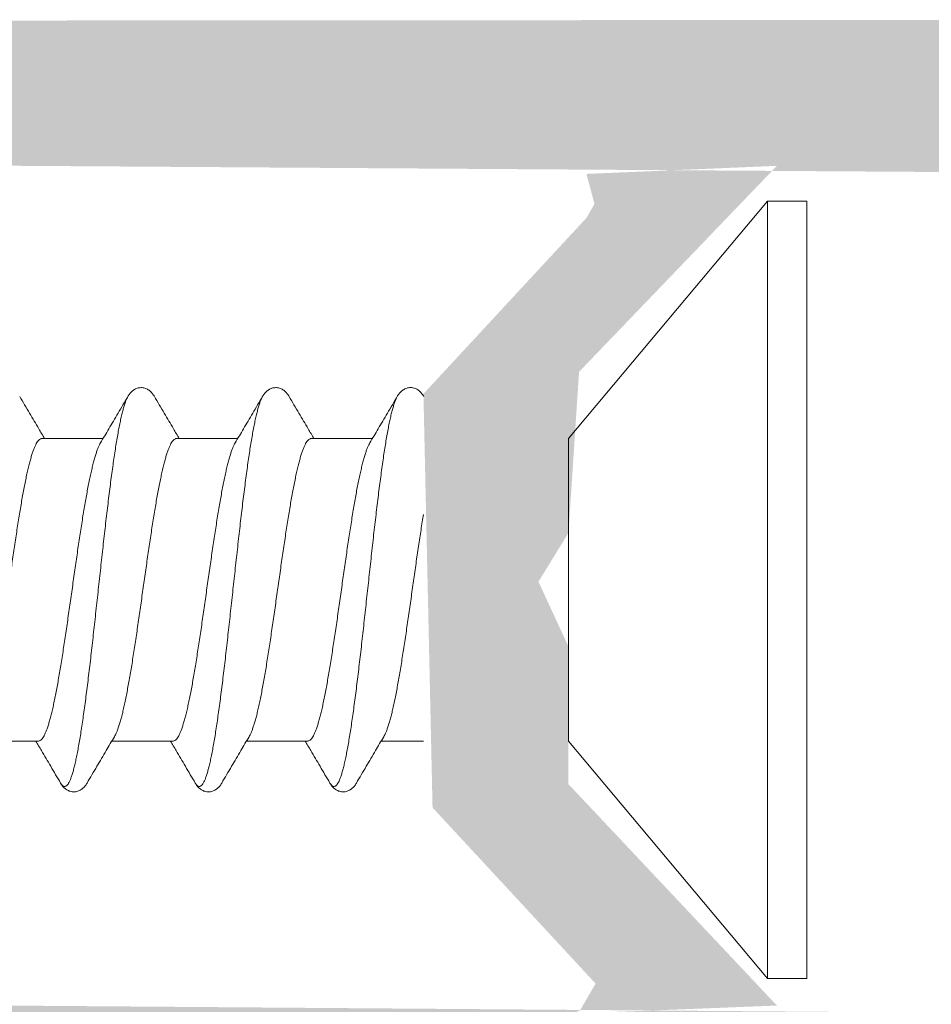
# Model space of a CAD drawing. Header units: millimetres. Extents: x 10199 to 83623, y 33714 to 105138.
# Tile 32 of 41: x 61873 to 61882, y 71103 to 71113. Entities that reach past the tile are written whole.
import ezdxf

# ---------------------------------------------------------------- set-up
doc = ezdxf.new("R2010")
doc.units = ezdxf.units.MM
for name, color, linetype, lineweight, true_color in [('Dimension2', 2, 'Continuous', 9, 0xffff00), ('Plastik', 7, 'Continuous', 20, 0x004c00), ('узл_dwg', 7, 'Continuous', 9, 0x767676)]:
    doc.layers.add(name, color=color, linetype=linetype, lineweight=lineweight, true_color=true_color)

# ---------------------------------------------------------------- blocks, each defined once
blk = doc.blocks.new('узл_dwg-3022285-5_14 Примыкание шахты')
at = {"layer": 'Plastik', "lineweight": 9}
h = blk.add_hatch(color=256, dxfattribs=at)
h.paths.add_polyline_path([(61865.8182, 71103.5419), (61866.0303, 71103.454), (61866.356, 71103.654), (61866.356, 71103.854), (61866.0303, 71103.665)])
h.paths.add_polyline_path([(61870.256, 71093.604), (61870.556, 71093.904), (61870.6439, 71101.5161), (61870.856, 71101.604), (61872.2682, 71101.5161), (61872.356, 71101.304), (61872.356, 71093.904), (61872.656, 71093.604), (61873.456, 71093.604), (61873.756, 71093.904), (61873.756, 71097.0555), (61873.4662, 71097.6816), (61873.756, 71098.1525), (61873.8439, 71101.5161), (61874.056, 71101.604), (61885.456, 71101.604), (61885.756, 71101.904), (61885.6682, 71103.5919), (61885.0318, 71104.104), (61884.556, 71103.804), (61884.4682, 71103.0919), (61884.256, 71103.004), (61871.156, 71103.104), (61869.0761, 71105.054), (61865.056, 71105.054), (61864.856, 71104.6282), (61864.9439, 71104.4161), (61865.8182, 71103.5419), (61866.556, 71104.054), (61868.5968, 71103.9661), (61869.2693, 71103.1522), (61869.1279, 71103.0108), (61868.6992, 71103.004), (61868.056, 71103.004), (61867.756, 71102.704), (61867.756, 71101.904), (61868.0648, 71101.604), (61869.0761, 71101.5057), (61869.156, 71101.304), (61869.156, 71093.904), (61869.456, 71093.604)])
h.paths.add_polyline_path([(61878.1952, 71103.0142), (61880.1682, 71103.0919), (61878.156, 71105.2282), (61878.156, 71106.5555), (61877.8662, 71107.1816), (61878.156, 71107.6525), (61878.2581, 71109.2061), (61880.1682, 71111.1938), (61878.3297, 71111.1161), (61878.4073, 71110.8263), (61878.3297, 71110.6919), (61876.756, 71108.9939), (61876.8439, 71105.0019), (61878.4175, 71103.304), (61878.2675, 71103.0442)])
h.paths.add_polyline_path([(61868.056, 71112.604), (61867.756, 71112.304), (61867.756, 71111.504), (61868.0648, 71111.204), (61869.0761, 71111.2651), (61868.0648, 71112.5925)])
h.paths.add_polyline_path([(61865.8182, 71110.6661), (61866.356, 71110.354), (61866.356, 71110.554), (61866.0303, 71110.754)])
h.paths.add_polyline_path([(61865.056, 71109.154), (61869.306, 71109.254), (61871.3803, 71111.204), (61884.4682, 71111.1161), (61884.556, 71110.904), (61884.556, 71110.404), (61885.1153, 71110.1386), (61885.3854, 71110.3334), (61885.756, 71110.853), (61885.656, 71112.404), (61885.3854, 71112.604), (61868.0648, 71112.5928), (61869.2493, 71110.904), (61868.5968, 71110.2419), (61868.3847, 71110.154), (61866.3828, 71110.254), (61865.8182, 71110.6661), (61864.856, 71109.5797), (61864.9439, 71109.3927)])
at = {"layer": 'Dimension2'}
for p, q in [((61880.0776, 71110.854), (61880.0776, 71103.354)), ((61873.0732, 71108.564), (61873.6641, 71108.564)), ((61874.3732, 71108.564), (61874.9641, 71108.564)), ((61875.6732, 71108.564), (61876.2641, 71108.564)), ((61872.448, 71105.644), (61873.0389, 71105.644)), ((61873.748, 71105.644), (61874.3389, 71105.644)), ((61875.048, 71105.644), (61875.6389, 71105.644)), ((61876.348, 71105.644), (61876.756, 71105.644))]:
    blk.add_line(p, q, dxfattribs=at)
at = {"layer": 'Dimension2', "flags": 128}
blk.add_lwpolyline([(61880.456, 71110.854), (61880.456, 71103.354), (61880.456, 71110.854), (61880.0776, 71110.854), (61878.156, 71108.564), (61878.156, 71105.644), (61880.0776, 71103.354), (61880.456, 71103.354)], dxfattribs=at)
at = {"layer": 'Dimension2'}
for points, knots in [([(61873.9036, 71108.9698), (61873.9052, 71108.9725), (61873.9097, 71108.9798), (61873.9176, 71108.9915), (61873.928, 71109.0045), (61873.9398, 71109.0167), (61873.9531, 71109.0279), (61873.9682, 71109.0377), (61873.9847, 71109.0456), (61874.0023, 71109.0511), (61874.0206, 71109.054), (61874.0391, 71109.0542), (61874.0574, 71109.0516), (61874.0752, 71109.0464), (61874.0921, 71109.0387), (61874.1075, 71109.029), (61874.1212, 71109.0177), (61874.1333, 71109.0053), (61874.1439, 71108.9922), (61874.1521, 71108.9803), (61874.1567, 71108.9727), (61874.1584, 71108.9698)], [0, 0, 0, 0, 0.0093738, 0.0258398, 0.0423762, 0.0592141, 0.0765813, 0.0945805, 0.1129174, 0.1314068, 0.1498002, 0.1682157, 0.1865757, 0.2051065, 0.2236566, 0.2419777, 0.2597095, 0.2768609, 0.2936499, 0.3102854, 0.3203459, 0.3203459, 0.3203459, 0.3203459]), ([(61875.2036, 71108.9698), (61875.2052, 71108.9725), (61875.2097, 71108.9798), (61875.2176, 71108.9915), (61875.228, 71109.0045), (61875.2398, 71109.0167), (61875.2531, 71109.0279), (61875.2682, 71109.0377), (61875.2847, 71109.0456), (61875.3023, 71109.0511), (61875.3206, 71109.054), (61875.3391, 71109.0542), (61875.3574, 71109.0516), (61875.3752, 71109.0464), (61875.3921, 71109.0387), (61875.4075, 71109.029), (61875.4212, 71109.0177), (61875.4333, 71109.0053), (61875.4439, 71108.9922), (61875.4521, 71108.9803), (61875.4567, 71108.9727), (61875.4584, 71108.9698)], [0, 0, 0, 0, 0.0093738, 0.0258398, 0.0423762, 0.0592141, 0.0765813, 0.0945805, 0.1129174, 0.1314068, 0.1498002, 0.1682157, 0.1865757, 0.2051065, 0.2236566, 0.2419777, 0.2597095, 0.2768609, 0.2936499, 0.3102854, 0.3203459, 0.3203459, 0.3203459, 0.3203459]), ([(61876.5036, 71108.9698), (61876.5052, 71108.9725), (61876.5097, 71108.9799), (61876.5177, 71108.9916), (61876.5282, 71109.0046), (61876.54, 71109.0169), (61876.5535, 71109.0281), (61876.5686, 71109.0379), (61876.5852, 71109.0458), (61876.603, 71109.0513), (61876.6213, 71109.0541), (61876.6399, 71109.0541), (61876.6583, 71109.0514), (61876.6761, 71109.0461), (61876.6928, 71109.0383), (61876.708, 71109.0286), (61876.7215, 71109.0174), (61876.7334, 71109.0051), (61876.7439, 71108.9921), (61876.7521, 71108.9802), (61876.7567, 71108.9727), (61876.7584, 71108.9698)], [0, 0, 0, 0, 0.0094421, 0.0259801, 0.042594, 0.0595152, 0.0769756, 0.0950661, 0.113485, 0.1320428, 0.1505145, 0.1690414, 0.1875142, 0.206078, 0.2245186, 0.2426414, 0.2601431, 0.2770925, 0.2937283, 0.3102778, 0.320348, 0.320348, 0.320348, 0.320348]), ([(61872.8585, 71108.9698), (61872.8903, 71108.9155), (61872.9519, 71108.811), (61873.0317, 71108.6757), (61873.0797, 71108.5947), (61873.098, 71108.564)], [0, 0, 0, 0, 0.1888068, 0.363875, 0.4711917, 0.4711917, 0.4711917, 0.4711917]), ([(61873.9036, 71108.9698), (61873.8996, 71108.963), (61873.8916, 71108.9471), (61873.8806, 71108.92), (61873.8693, 71108.887), (61873.8581, 71108.8488), (61873.8468, 71108.8053), (61873.8355, 71108.7567), (61873.8242, 71108.7031), (61873.8129, 71108.6447), (61873.8016, 71108.5817), (61873.7903, 71108.5142), (61873.779, 71108.4425), (61873.7676, 71108.3668), (61873.7563, 71108.2873), (61873.745, 71108.2042), (61873.7337, 71108.1178), (61873.7223, 71108.0283), (61873.711, 71107.9361), (61873.6997, 71107.8414), (61873.6883, 71107.7444), (61873.677, 71107.6455), (61873.6657, 71107.545), (61873.6543, 71107.4431), (61873.643, 71107.3403), (61873.6317, 71107.2367), (61873.6203, 71107.1327), (61873.609, 71107.0287), (61873.5976, 71106.9248), (61873.5863, 71106.8215), (61873.575, 71106.7191), (61873.5636, 71106.6178), (61873.5523, 71106.518), (61873.541, 71106.4199), (61873.5296, 71106.3239), (61873.5183, 71106.2303), (61873.507, 71106.1392), (61873.4956, 71106.0511), (61873.4843, 71105.9662), (61873.473, 71105.8846), (61873.4617, 71105.8068), (61873.4503, 71105.7328), (61873.439, 71105.663), (61873.4277, 71105.5975), (61873.4164, 71105.5365), (61873.4051, 71105.4803), (61873.3938, 71105.4289), (61873.3825, 71105.3826), (61873.3713, 71105.3414), (61873.36, 71105.3055), (61873.3488, 71105.275), (61873.3376, 71105.2499), (61873.3264, 71105.2303), (61873.3152, 71105.2161), (61873.3036, 71105.2071), (61873.2909, 71105.2042), (61873.2784, 71105.2084), (61873.267, 71105.2184), (61873.2591, 71105.2292), (61873.2547, 71105.2363), (61873.2536, 71105.2382)], [0, 0, 0, 0, 0.023521, 0.053179, 0.087955, 0.127846, 0.172803, 0.222735, 0.277529, 0.337044, 0.401123, 0.469589, 0.542248, 0.618894, 0.699304, 0.783246, 0.870474, 0.960731, 1.053752, 1.149262, 1.246979, 1.346612, 1.447867, 1.550442, 1.654033, 1.758331, 1.863027, 1.96781, 2.072366, 2.176386, 2.27956, 2.381582, 2.482147, 2.580959, 2.677723, 2.772153, 2.863971, 2.952904, 3.038692, 3.121082, 3.199836, 3.274723, 3.34553, 3.412054, 3.474111, 3.531531, 3.584165, 3.631882, 3.67458, 3.712186, 3.744666, 3.772053, 3.794476, 3.812265, 3.826159, 3.837743, 3.849598, 3.864161, 3.882811, 3.889342, 3.889342, 3.889342, 3.889342]), ([(61873.6391, 71108.5219), (61873.6657, 71108.5666), (61873.722, 71108.6615), (61873.8101, 71108.8108), (61873.8717, 71108.9154), (61873.9036, 71108.9698)], [0, 0, 0, 0, 0.1560308, 0.3310999, 0.5201255, 0.5201255, 0.5201255, 0.5201255]), ([(61874.1585, 71108.9698), (61874.1903, 71108.9155), (61874.2519, 71108.811), (61874.3317, 71108.6757), (61874.3797, 71108.5947), (61874.398, 71108.564)], [0, 0, 0, 0, 0.1888068, 0.363875, 0.4711917, 0.4711917, 0.4711917, 0.4711917]), ([(61875.2036, 71108.9698), (61875.2016, 71108.9665), (61875.1955, 71108.9551), (61875.1858, 71108.9335), (61875.1746, 71108.9031), (61875.1633, 71108.8674), (61875.1521, 71108.8263), (61875.1408, 71108.7802), (61875.1295, 71108.729), (61875.1182, 71108.6729), (61875.107, 71108.6121), (61875.0956, 71108.5468), (61875.0843, 71108.4772), (61875.073, 71108.4034), (61875.0617, 71108.3257), (61875.0504, 71108.2444), (61875.0391, 71108.1596), (61875.0278, 71108.0717), (61875.0165, 71107.9809), (61875.0051, 71107.8874), (61874.9938, 71107.7916), (61874.9825, 71107.6937), (61874.9712, 71107.594), (61874.9598, 71107.4929), (61874.9485, 71107.3906), (61874.9372, 71107.2874), (61874.9259, 71107.1837), (61874.9145, 71107.0798), (61874.9032, 71106.9759), (61874.8919, 71106.8724), (61874.8843, 71106.8036), (61874.8805, 71106.7693)], [0, 0, 0, 0, 0.011456, 0.038723, 0.071073, 0.108537, 0.151084, 0.198642, 0.251108, 0.308355, 0.370233, 0.436573, 0.507192, 0.581889, 0.660451, 0.742649, 0.828245, 0.916988, 1.008617, 1.102864, 1.199449, 1.298088, 1.398489, 1.500354, 1.603381, 1.707265, 1.811697, 1.916367, 2.020965, 2.125179, 2.228702, 2.228702, 2.228702, 2.228702]), ([(61874.9391, 71108.5219), (61874.9657, 71108.5666), (61875.022, 71108.6615), (61875.1101, 71108.8108), (61875.1717, 71108.9154), (61875.2036, 71108.9698)], [0, 0, 0, 0, 0.1560308, 0.3310999, 0.5201255, 0.5201255, 0.5201255, 0.5201255]), ([(61875.4585, 71108.9698), (61875.4903, 71108.9155), (61875.5519, 71108.811), (61875.6317, 71108.6757), (61875.6797, 71108.5947), (61875.698, 71108.564)], [0, 0, 0, 0, 0.1888068, 0.363875, 0.4711917, 0.4711917, 0.4711917, 0.4711917]), ([(61876.5036, 71108.9698), (61876.5032, 71108.969), (61876.4985, 71108.961), (61876.49, 71108.9435), (61876.4788, 71108.9151), (61876.4676, 71108.8814), (61876.4563, 71108.8423), (61876.445, 71108.7981), (61876.4338, 71108.7488), (61876.4225, 71108.6945), (61876.4112, 71108.6355), (61876.3999, 71108.5718), (61876.3886, 71108.5038), (61876.3773, 71108.4315), (61876.366, 71108.3553), (61876.3547, 71108.2753), (61876.3433, 71108.1918), (61876.332, 71108.105), (61876.3207, 71108.0153), (61876.3094, 71107.9228), (61876.2981, 71107.8278), (61876.2867, 71107.7306), (61876.2754, 71107.6316), (61876.2641, 71107.531), (61876.2528, 71107.4291), (61876.2414, 71107.3262), (61876.2301, 71107.2227), (61876.2188, 71107.1188), (61876.2075, 71107.0148), (61876.1961, 71106.9112), (61876.1848, 71106.8081), (61876.1735, 71106.7059), (61876.1622, 71106.6048), (61876.1509, 71106.5053), (61876.1395, 71106.4076), (61876.1282, 71106.312), (61876.1169, 71106.2187), (61876.1056, 71106.1282), (61876.0942, 71106.0405), (61876.0829, 71105.956), (61876.0716, 71105.875), (61876.0603, 71105.7977), (61876.049, 71105.7243), (61876.0377, 71105.6551), (61876.0264, 71105.5902), (61876.0151, 71105.5298), (61876.0038, 71105.4742), (61875.9925, 71105.4234), (61875.9813, 71105.3777), (61875.97, 71105.3372), (61875.9588, 71105.3019), (61875.9476, 71105.272), (61875.9364, 71105.2476), (61875.9252, 71105.2285), (61875.914, 71105.2149), (61875.9023, 71105.2065), (61875.8896, 71105.2043), (61875.8772, 71105.2092), (61875.8658, 71105.2197), (61875.8584, 71105.2302), (61875.8543, 71105.2369), (61875.8536, 71105.2382)], [0, 0, 0, 0, 0.002511, 0.027898, 0.058333, 0.093878, 0.134525, 0.180213, 0.230852, 0.286321, 0.34648, 0.411167, 0.480203, 0.553394, 0.630532, 0.711393, 0.795743, 0.883335, 0.973912, 1.067209, 1.16295, 1.260853, 1.360627, 1.461978, 1.564604, 1.668203, 1.772465, 1.877082, 1.981744, 2.086139, 2.189957, 2.292891, 2.394635, 2.494888, 2.593353, 2.689738, 2.783758, 2.875137, 2.963604, 3.048902, 3.130779, 3.208999, 3.283335, 3.353573, 3.419516, 3.480979, 3.537798, 3.589823, 3.63693, 3.679018, 3.716018, 3.747904, 3.774714, 3.796596, 3.813905, 3.827447, 3.838916, 3.850942, 3.865861, 3.88495, 3.889342, 3.889342, 3.889342, 3.889342]), ([(61876.2391, 71108.5219), (61876.2657, 71108.5666), (61876.322, 71108.6615), (61876.4101, 71108.8108), (61876.4717, 71108.9154), (61876.5036, 71108.9698)], [0, 0, 0, 0, 0.1560308, 0.3310999, 0.5201255, 0.5201255, 0.5201255, 0.5201255]), ([(61873.0732, 71108.564), (61873.0691, 71108.564), (61873.0602, 71108.562), (61873.0479, 71108.5539), (61873.0359, 71108.5411), (61873.024, 71108.5237), (61873.012, 71108.5015), (61873.0001, 71108.4747), (61872.9882, 71108.4433), (61872.9762, 71108.4074), (61872.9643, 71108.3671), (61872.9523, 71108.3226), (61872.9403, 71108.2738), (61872.9283, 71108.2211), (61872.9163, 71108.1646), (61872.9043, 71108.1047), (61872.8923, 71108.0413), (61872.8803, 71107.9747), (61872.8683, 71107.9053), (61872.8563, 71107.8331), (61872.8443, 71107.7584), (61872.8323, 71107.6816), (61872.8202, 71107.6027), (61872.8082, 71107.5222), (61872.7962, 71107.4403), (61872.7842, 71107.3573), (61872.7722, 71107.2733), (61872.7602, 71107.1888), (61872.7481, 71107.104), (61872.7361, 71107.0192), (61872.7241, 71106.9347), (61872.7121, 71106.8507), (61872.7001, 71106.7677), (61872.6881, 71106.6857), (61872.676, 71106.6051), (61872.664, 71106.5262), (61872.652, 71106.4493), (61872.64, 71106.3747), (61872.628, 71106.3025), (61872.616, 71106.233), (61872.604, 71106.1665), (61872.592, 71106.1031), (61872.58, 71106.0432), (61872.568, 71105.9868), (61872.556, 71105.9341), (61872.544, 71105.8855), (61872.5321, 71105.8409), (61872.5201, 71105.8006), (61872.5081, 71105.7647), (61872.4962, 71105.7333), (61872.4847, 71105.7074), (61872.4767, 71105.6923), (61872.473, 71105.6861)], [0, 0, 0, 0, 0.012282, 0.026404, 0.043619, 0.064596, 0.089643, 0.118957, 0.152557, 0.19039, 0.232431, 0.278628, 0.328907, 0.383048, 0.440794, 0.502008, 0.566594, 0.634267, 0.704871, 0.778134, 0.853803, 0.931701, 1.011497, 1.092998, 1.175857, 1.259842, 1.344749, 1.430289, 1.516036, 1.60176, 1.687229, 1.772072, 1.856103, 1.93898, 2.020574, 2.100524, 2.178436, 2.254091, 2.327347, 2.397941, 2.465605, 2.53018, 2.591393, 2.649125, 2.703135, 2.753312, 2.799485, 2.841523, 2.879397, 2.913038, 2.942369, 2.964212, 2.964212, 2.964212, 2.964212]), ([(61874.3732, 71108.564), (61874.3691, 71108.564), (61874.3602, 71108.562), (61874.3479, 71108.5539), (61874.3359, 71108.5411), (61874.324, 71108.5237), (61874.3121, 71108.5016), (61874.3001, 71108.4748), (61874.2882, 71108.4434), (61874.2763, 71108.4075), (61874.2643, 71108.3672), (61874.2523, 71108.3227), (61874.2403, 71108.2741), (61874.2284, 71108.2214), (61874.2164, 71108.165), (61874.2044, 71108.105), (61874.1923, 71108.0416), (61874.1803, 71107.9751), (61874.1683, 71107.9057), (61874.1563, 71107.8335), (61874.1443, 71107.7588), (61874.1323, 71107.6818), (61874.1203, 71107.6029), (61874.1083, 71107.5224), (61874.0962, 71107.4405), (61874.0842, 71107.3575), (61874.0722, 71107.2735), (61874.0602, 71107.1891), (61874.0482, 71107.1043), (61874.0362, 71107.0195), (61874.0242, 71106.935), (61874.0122, 71106.8511), (61874.0001, 71106.768), (61873.9881, 71106.6861), (61873.9761, 71106.6056), (61873.9641, 71106.5267), (61873.9521, 71106.4497), (61873.94, 71106.375), (61873.928, 71106.3028), (61873.916, 71106.2333), (61873.904, 71106.1668), (61873.892, 71106.1034), (61873.88, 71106.0434), (61873.868, 71105.9869), (61873.856, 71105.9343), (61873.8441, 71105.8856), (61873.8321, 71105.841), (61873.8201, 71105.8007), (61873.8081, 71105.7647), (61873.7962, 71105.7332), (61873.7847, 71105.7074), (61873.7767, 71105.6923), (61873.773, 71105.6861)], [0, 0, 0, 0, 0.012284, 0.026413, 0.043618, 0.064588, 0.089625, 0.118909, 0.152473, 0.190307, 0.232345, 0.278483, 0.328621, 0.382683, 0.440442, 0.501652, 0.566228, 0.633896, 0.704467, 0.777709, 0.853432, 0.931442, 1.011354, 1.092813, 1.175666, 1.259703, 1.344547, 1.429995, 1.515706, 1.601422, 1.686873, 1.771723, 1.855768, 1.93863, 2.020104, 2.100039, 2.17807, 2.253811, 2.327068, 2.397652, 2.465346, 2.529948, 2.59118, 2.648958, 2.703039, 2.753201, 2.799368, 2.841466, 2.879412, 2.913073, 2.942384, 2.964212, 2.964212, 2.964212, 2.964212]), ([(61875.6732, 71108.564), (61875.6691, 71108.564), (61875.6602, 71108.562), (61875.6478, 71108.5539), (61875.6358, 71108.5411), (61875.6239, 71108.5236), (61875.6119, 71108.5014), (61875.6, 71108.4744), (61875.588, 71108.4429), (61875.5761, 71108.4069), (61875.5641, 71108.3665), (61875.5521, 71108.3218), (61875.5401, 71108.273), (61875.5281, 71108.2202), (61875.5161, 71108.1637), (61875.5041, 71108.1035), (61875.492, 71108.04), (61875.48, 71107.9733), (61875.468, 71107.9036), (61875.456, 71107.8313), (61875.444, 71107.7565), (61875.4319, 71107.6794), (61875.4199, 71107.6003), (61875.4078, 71107.5195), (61875.3958, 71107.4374), (61875.3838, 71107.3542), (61875.3717, 71107.2701), (61875.3597, 71107.1855), (61875.3477, 71107.1005), (61875.3356, 71107.0156), (61875.3236, 71106.9309), (61875.3155, 71106.8746), (61875.3115, 71106.8466)], [0, 0, 0, 0, 0.012305, 0.026466, 0.043712, 0.064731, 0.089844, 0.119255, 0.152989, 0.190966, 0.233121, 0.279423, 0.329737, 0.383895, 0.441781, 0.503157, 0.567901, 0.635736, 0.706509, 0.779939, 0.855772, 0.93387, 1.013999, 1.095764, 1.178808, 1.262999, 1.347997, 1.433615, 1.519467, 1.605346, 1.690995, 1.775989, 1.775989, 1.775989, 1.775989]), ([(61873.0389, 71105.644), (61873.043, 71105.644), (61873.0519, 71105.646), (61873.0642, 71105.654), (61873.0762, 71105.6668), (61873.0881, 71105.6843), (61873.1, 71105.7064), (61873.1119, 71105.7332), (61873.1239, 71105.7647), (61873.1359, 71105.8007), (61873.1478, 71105.841), (61873.1598, 71105.8856), (61873.1718, 71105.9343), (61873.1838, 71105.9869), (61873.1958, 71106.0434), (61873.2078, 71106.1034), (61873.2198, 71106.1668), (61873.2318, 71106.2333), (61873.2438, 71106.3028), (61873.2558, 71106.375), (61873.2678, 71106.4497), (61873.2798, 71106.5267), (61873.2919, 71106.6056), (61873.3039, 71106.6861), (61873.3159, 71106.768), (61873.3279, 71106.8511), (61873.3399, 71106.935), (61873.3519, 71107.0195), (61873.3639, 71107.1043), (61873.376, 71107.1891), (61873.388, 71107.2735), (61873.4, 71107.3575), (61873.412, 71107.4405), (61873.424, 71107.5224), (61873.436, 71107.6029), (61873.448, 71107.6818), (61873.4601, 71107.7588), (61873.4721, 71107.8335), (61873.4841, 71107.9057), (61873.4961, 71107.9751), (61873.5081, 71108.0416), (61873.5201, 71108.105), (61873.5321, 71108.165), (61873.5441, 71108.2214), (61873.5561, 71108.2741), (61873.5681, 71108.3227), (61873.58, 71108.3672), (61873.592, 71108.4075), (61873.6039, 71108.4434), (61873.6159, 71108.4748), (61873.6274, 71108.5006), (61873.6354, 71108.5156), (61873.6391, 71108.5219)], [0, 0, 0, 0, 0.012284, 0.026413, 0.043618, 0.064588, 0.089625, 0.118937, 0.152597, 0.190544, 0.232641, 0.278808, 0.32897, 0.383051, 0.440829, 0.502062, 0.566663, 0.634358, 0.704941, 0.778198, 0.85394, 0.93197, 1.011905, 1.093379, 1.176241, 1.260286, 1.345136, 1.430587, 1.516303, 1.602015, 1.687462, 1.772306, 1.856343, 1.939196, 2.020655, 2.100567, 2.178577, 2.2543, 2.327543, 2.398113, 2.465782, 2.530358, 2.591568, 2.649326, 2.703388, 2.753526, 2.799664, 2.841703, 2.879536, 2.9131, 2.942384, 2.964212, 2.964212, 2.964212, 2.964212]), ([(61874.6272, 71106.8466), (61874.6313, 71106.8746), (61874.6393, 71106.9309), (61874.6514, 71107.0156), (61874.6634, 71107.1005), (61874.6754, 71107.1855), (61874.6875, 71107.2701), (61874.6995, 71107.3542), (61874.7115, 71107.4374), (61874.7236, 71107.5195), (61874.7356, 71107.6003), (61874.7477, 71107.6794), (61874.7597, 71107.7565), (61874.7717, 71107.8313), (61874.7837, 71107.9036), (61874.7958, 71107.9733), (61874.8078, 71108.04), (61874.8198, 71108.1035), (61874.8318, 71108.1637), (61874.8438, 71108.2202), (61874.8558, 71108.273), (61874.8678, 71108.3218), (61874.8798, 71108.3665), (61874.8918, 71108.4069), (61874.9038, 71108.4429), (61874.9157, 71108.4744), (61874.9273, 71108.5004), (61874.9353, 71108.5156), (61874.9391, 71108.5219)], [0, 0, 0, 0, 0.084993, 0.170643, 0.256522, 0.342374, 0.427992, 0.512989, 0.597181, 0.680225, 0.76199, 0.842119, 0.920217, 0.996049, 1.06948, 1.140252, 1.208088, 1.272832, 1.334208, 1.392094, 1.446252, 1.496566, 1.542868, 1.585022, 1.623, 1.656733, 1.686144, 1.708192, 1.708192, 1.708192, 1.708192]), ([(61875.6389, 71105.644), (61875.643, 71105.644), (61875.6519, 71105.646), (61875.6642, 71105.654), (61875.6762, 71105.6668), (61875.6881, 71105.6843), (61875.7, 71105.7064), (61875.7119, 71105.7332), (61875.7238, 71105.7646), (61875.7358, 71105.8005), (61875.7478, 71105.8407), (61875.7597, 71105.8853), (61875.7717, 71105.934), (61875.7837, 71105.9867), (61875.7957, 71106.0431), (61875.8077, 71106.1031), (61875.8197, 71106.1665), (61875.8317, 71106.233), (61875.8437, 71106.3025), (61875.8558, 71106.3747), (61875.8678, 71106.4494), (61875.8798, 71106.5263), (61875.8918, 71106.6052), (61875.9038, 71106.6857), (61875.9158, 71106.7676), (61875.9279, 71106.8508), (61875.9399, 71106.9349), (61875.9519, 71107.0195), (61875.9639, 71107.1043), (61875.9759, 71107.189), (61875.988, 71107.2735), (61876, 71107.3574), (61876.012, 71107.4405), (61876.024, 71107.5224), (61876.036, 71107.6029), (61876.048, 71107.6817), (61876.06, 71107.7586), (61876.072, 71107.8332), (61876.084, 71107.9054), (61876.096, 71107.9749), (61876.1081, 71108.0414), (61876.1201, 71108.1048), (61876.1321, 71108.1648), (61876.1441, 71108.2212), (61876.156, 71108.2739), (61876.168, 71108.3225), (61876.18, 71108.3671), (61876.192, 71108.4074), (61876.2039, 71108.4434), (61876.2159, 71108.4748), (61876.2274, 71108.5006), (61876.2354, 71108.5156), (61876.2391, 71108.5219)], [0, 0, 0, 0, 0.012284, 0.026411, 0.043617, 0.064583, 0.089622, 0.118916, 0.152479, 0.190323, 0.232367, 0.278499, 0.3287, 0.382822, 0.440618, 0.501839, 0.566393, 0.634058, 0.704689, 0.777958, 0.853671, 0.931631, 1.011454, 1.092925, 1.1758, 1.259957, 1.345027, 1.430586, 1.516268, 1.601985, 1.687434, 1.772281, 1.856321, 1.93917, 2.020656, 2.100461, 2.178341, 2.254029, 2.327262, 2.397832, 2.465584, 2.530205, 2.591425, 2.649163, 2.70318, 2.753342, 2.799509, 2.841585, 2.879493, 2.913107, 2.942383, 2.964212, 2.964212, 2.964212, 2.964212]), ([(61876.756, 71107.8312), (61876.7521, 71107.8072), (61876.7441, 71107.7576), (61876.7323, 71107.6817), (61876.7203, 71107.6029), (61876.7083, 71107.5224), (61876.6962, 71107.4405), (61876.6842, 71107.3574), (61876.6722, 71107.2735), (61876.6602, 71107.189), (61876.6482, 71107.1043), (61876.6362, 71107.0195), (61876.6241, 71106.9349), (61876.6121, 71106.8508), (61876.6001, 71106.7676), (61876.5881, 71106.6857), (61876.5761, 71106.6052), (61876.564, 71106.5263), (61876.552, 71106.4494), (61876.54, 71106.3747), (61876.528, 71106.3025), (61876.516, 71106.233), (61876.504, 71106.1665), (61876.492, 71106.1031), (61876.48, 71106.0431), (61876.468, 71105.9867), (61876.456, 71105.934), (61876.444, 71105.8853), (61876.432, 71105.8407), (61876.4201, 71105.8005), (61876.4081, 71105.7646), (61876.3962, 71105.7332), (61876.3847, 71105.7074), (61876.3767, 71105.6923), (61876.373, 71105.6861)], [0.78086, 0.78086, 0.78086, 0.78086, 0.853669, 0.931548, 1.011354, 1.092839, 1.175689, 1.259729, 1.344575, 1.430024, 1.515741, 1.601423, 1.686982, 1.772052, 1.856209, 1.939085, 2.020556, 2.100378, 2.178338, 2.254052, 2.327321, 2.397952, 2.465616, 2.53017, 2.591391, 2.649187, 2.70331, 2.75351, 2.799642, 2.841686, 2.879531, 2.913094, 2.942388, 2.964212, 2.964212, 2.964212, 2.964212]), ([(61874.3389, 71105.644), (61874.343, 71105.644), (61874.3518, 71105.6459), (61874.3641, 71105.654), (61874.3761, 71105.6667), (61874.388, 71105.6841), (61874.3999, 71105.7062), (61874.4118, 71105.7328), (61874.4237, 71105.7641), (61874.4356, 71105.7999), (61874.4475, 71105.84), (61874.4595, 71105.8844), (61874.4715, 71105.933), (61874.4835, 71105.9855), (61874.4954, 71106.0417), (61874.5074, 71106.1015), (61874.5194, 71106.1646), (61874.5314, 71106.2309), (61874.5433, 71106.3001), (61874.5553, 71106.372), (61874.5673, 71106.4465), (61874.5793, 71106.5232), (61874.5913, 71106.602), (61874.6033, 71106.6823), (61874.6153, 71106.7641), (61874.6233, 71106.819), (61874.6272, 71106.8466)], [0, 0, 0, 0, 0.012255, 0.026338, 0.043494, 0.064393, 0.089344, 0.118544, 0.152014, 0.189696, 0.231566, 0.277578, 0.32766, 0.381598, 0.439133, 0.500113, 0.564457, 0.631881, 0.70223, 0.775238, 0.850661, 0.928434, 1.008216, 1.089614, 1.172259, 1.256021, 1.256021, 1.256021, 1.256021]), ([(61875.3115, 71106.8466), (61875.3075, 71106.819), (61875.2996, 71106.7641), (61875.2876, 71106.6823), (61875.2756, 71106.602), (61875.2636, 71106.5232), (61875.2516, 71106.4465), (61875.2396, 71106.372), (61875.2276, 71106.3001), (61875.2156, 71106.2309), (61875.2036, 71106.1646), (61875.1917, 71106.1015), (61875.1797, 71106.0417), (61875.1677, 71105.9855), (61875.1557, 71105.933), (61875.1438, 71105.8844), (61875.1318, 71105.84), (61875.1199, 71105.7999), (61875.1079, 71105.7641), (61875.096, 71105.7328), (61875.0846, 71105.7072), (61875.0766, 71105.6922), (61875.073, 71105.6861)], [0, 0, 0, 0, 0.083762, 0.166407, 0.247805, 0.327587, 0.40536, 0.480782, 0.553791, 0.62414, 0.691564, 0.755908, 0.816888, 0.874423, 0.92836, 0.978442, 1.024454, 1.066325, 1.104007, 1.137477, 1.166676, 1.188222, 1.188222, 1.188222, 1.188222]), ([(61874.8805, 71106.7693), (61874.8768, 71106.7353), (61874.8692, 71106.6677), (61874.8579, 71106.5671), (61874.8466, 71106.4681), (61874.8352, 71106.3711), (61874.8239, 71106.2762), (61874.8126, 71106.1839), (61874.8012, 71106.0943), (61874.7899, 71106.0077), (61874.7786, 71105.9245), (61874.7673, 71105.8448), (61874.7559, 71105.7689), (61874.7446, 71105.697), (61874.7333, 71105.6293), (61874.722, 71105.5661), (61874.7107, 71105.5075), (61874.6994, 71105.4537), (61874.6881, 71105.4048), (61874.6768, 71105.3611), (61874.6656, 71105.3226), (61874.6543, 71105.2894), (61874.6431, 71105.2617), (61874.632, 71105.2393), (61874.6208, 71105.2224), (61874.6094, 71105.2109), (61874.5973, 71105.2048), (61874.5845, 71105.2055), (61874.5726, 71105.2129), (61874.5623, 71105.2243), (61874.5564, 71105.2335), (61874.5536, 71105.2382)], [0, 0, 0, 0, 0.102629, 0.203952, 0.303667, 0.401479, 0.497098, 0.590241, 0.680633, 0.768007, 0.852108, 0.932688, 1.009514, 1.082363, 1.151028, 1.215315, 1.275046, 1.330063, 1.380224, 1.425414, 1.465543, 1.500557, 1.530452, 1.555303, 1.575322, 1.591008, 1.603464, 1.614832, 1.627817, 1.644334, 1.660637, 1.660637, 1.660637, 1.660637]), ([(61873.2536, 71105.2382), (61873.2217, 71105.2925), (61873.1601, 71105.3971), (61873.0803, 71105.5324), (61873.0323, 71105.6133), (61873.0141, 71105.644)], [0, 0, 0, 0, 0.1890256, 0.3640947, 0.4711917, 0.4711917, 0.4711917, 0.4711917]), ([(61873.773, 71105.6861), (61873.7463, 71105.6413), (61873.69, 71105.5463), (61873.6019, 71105.397), (61873.5403, 71105.2925), (61873.5085, 71105.2382)], [0, 0, 0, 0, 0.1562505, 0.3313187, 0.5201255, 0.5201255, 0.5201255, 0.5201255]), ([(61874.5536, 71105.2382), (61874.5217, 71105.2925), (61874.4601, 71105.3971), (61874.3803, 71105.5324), (61874.3323, 71105.6133), (61874.3141, 71105.644)], [0, 0, 0, 0, 0.1890256, 0.3640947, 0.4711917, 0.4711917, 0.4711917, 0.4711917]), ([(61875.073, 71105.6861), (61875.0463, 71105.6413), (61874.99, 71105.5463), (61874.9019, 71105.397), (61874.8403, 71105.2925), (61874.8085, 71105.2382)], [0, 0, 0, 0, 0.1562505, 0.3313187, 0.5201255, 0.5201255, 0.5201255, 0.5201255]), ([(61875.8536, 71105.2382), (61875.8217, 71105.2925), (61875.7601, 71105.3971), (61875.6803, 71105.5324), (61875.6323, 71105.6133), (61875.6141, 71105.644)], [0, 0, 0, 0, 0.1890256, 0.3640947, 0.4711917, 0.4711917, 0.4711917, 0.4711917]), ([(61876.373, 71105.6861), (61876.3463, 71105.6413), (61876.29, 71105.5463), (61876.2019, 71105.397), (61876.1403, 71105.2925), (61876.1085, 71105.2382)], [0, 0, 0, 0, 0.1562505, 0.3313187, 0.5201255, 0.5201255, 0.5201255, 0.5201255]), ([(61873.5084, 71105.2382), (61873.5068, 71105.2354), (61873.5022, 71105.2279), (61873.4941, 71105.2161), (61873.4838, 71105.2032), (61873.4721, 71105.1911), (61873.4587, 71105.18), (61873.4438, 71105.1702), (61873.4273, 71105.1624), (61873.4098, 71105.1569), (61873.3916, 71105.154), (61873.3733, 71105.1538), (61873.3551, 71105.1563), (61873.3373, 71105.1614), (61873.3202, 71105.1691), (61873.3046, 71105.179), (61873.2906, 71105.1905), (61873.2784, 71105.203), (61873.2677, 71105.2163), (61873.2597, 71105.2281), (61873.2552, 71105.2355), (61873.2536, 71105.2382)], [0, 0, 0, 0, 0.0099122, 0.0262932, 0.0427464, 0.0594991, 0.076781, 0.0946908, 0.112942, 0.1313517, 0.1496434, 0.1679, 0.1860911, 0.2045814, 0.2233138, 0.2419534, 0.2600197, 0.2774427, 0.294409, 0.3110801, 0.3203409, 0.3203409, 0.3203409, 0.3203409]), ([(61874.8084, 71105.2382), (61874.8068, 71105.2354), (61874.8022, 71105.2279), (61874.7941, 71105.2161), (61874.7838, 71105.2032), (61874.7721, 71105.1911), (61874.7587, 71105.18), (61874.7438, 71105.1702), (61874.7273, 71105.1624), (61874.7098, 71105.1569), (61874.6916, 71105.154), (61874.6733, 71105.1538), (61874.6551, 71105.1563), (61874.6373, 71105.1614), (61874.6202, 71105.1691), (61874.6046, 71105.179), (61874.5906, 71105.1905), (61874.5784, 71105.203), (61874.5677, 71105.2163), (61874.5597, 71105.2281), (61874.5552, 71105.2355), (61874.5536, 71105.2382)], [0, 0, 0, 0, 0.0099122, 0.0262932, 0.0427464, 0.0594991, 0.076781, 0.0946908, 0.112942, 0.1313517, 0.1496434, 0.1679, 0.1860911, 0.2045814, 0.2233138, 0.2419534, 0.2600197, 0.2774427, 0.294409, 0.3110801, 0.3203409, 0.3203409, 0.3203409, 0.3203409]), ([(61876.1085, 71105.2382), (61876.1068, 71105.2354), (61876.1022, 71105.2279), (61876.0942, 71105.2161), (61876.0838, 71105.2032), (61876.0721, 71105.1911), (61876.0588, 71105.18), (61876.0438, 71105.1702), (61876.0273, 71105.1624), (61876.0098, 71105.1569), (61875.9916, 71105.154), (61875.9733, 71105.1538), (61875.9551, 71105.1563), (61875.9373, 71105.1614), (61875.9203, 71105.1691), (61875.9046, 71105.179), (61875.8906, 71105.1905), (61875.8784, 71105.2031), (61875.8677, 71105.2163), (61875.8597, 71105.2282), (61875.8552, 71105.2355), (61875.8536, 71105.2382)], [0, 0, 0, 0, 0.0099122, 0.0262932, 0.0427464, 0.0594991, 0.076781, 0.0946908, 0.112942, 0.1313517, 0.1496434, 0.1679, 0.1860911, 0.2045814, 0.2233138, 0.2419534, 0.2600197, 0.2774427, 0.294409, 0.3110801, 0.3203409, 0.3203409, 0.3203409, 0.3203409])]:
    blk.add_open_spline(points, degree=3, knots=knots, dxfattribs=at)

msp = doc.modelspace()

# ---------------------------------------------------------------- block references
at = {"layer": 'узл_dwg', "color": 253, "true_color": 0x999999}
msp.add_blockref('узл_dwg-3022285-5_14 Примыкание шахты', (0, 0), dxfattribs=at)

doc.saveas('drawing.dxf')
